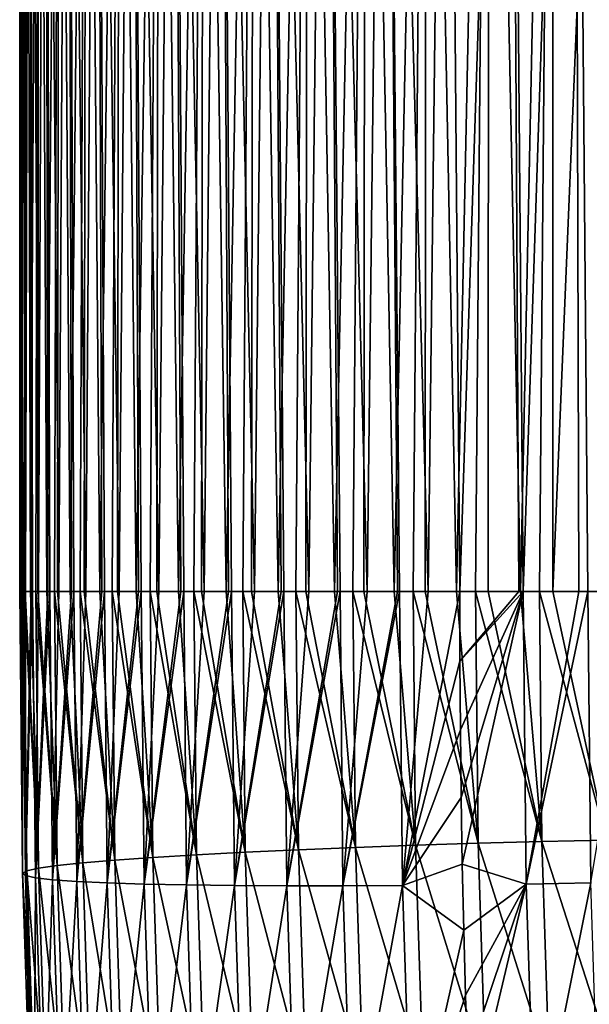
# Model space of a CAD drawing. Header units: millimetres. Extents: x -99 to 221, y -61 to 39.
# Tile 115 of 256: x 2.5 to 5.47, y -42.04 to -36.91. Entities that reach past the tile are written whole.
import ezdxf

# ---------------------------------------------------------------- set-up
doc = ezdxf.new("R2010")
doc.units = ezdxf.units.MM
doc.header["$LTSCALE"] = 33.374815
for name, color, linetype in [('61', 7, 'CONTINUOUS'), ('62', 7, 'CONTINUOUS'), ('65', 7, 'CONTINUOUS'), ('66', 7, 'CONTINUOUS')]:
    doc.layers.add(name, color=color, linetype=linetype)

msp = doc.modelspace()

# ---------------------------------------------------------------- linework, layer by layer
at = {"layer": '61', "linetype": 'Continuous'}
for points in [[(5.2757, -31.7857, -2.9916), (5.6121, -31.7857, -2.9979), (5.2757, -39.8857, -2.9916), (5.2757, -31.7857, -2.9916)], [(5.2757, -39.8857, -2.9916), (5.6121, -31.7857, -2.9979), (5.5422, -39.8857, -2.9997), (5.2757, -39.8857, -2.9916)]]:
    msp.add_3dface(points, dxfattribs=at)
at = {"layer": '62', "linetype": 'Continuous'}
for points in [[(2.501, -39.8857, -0.0759), (2.5002, -39.8857, -0.0374), (2.5021, -31.7857, -0.1121), (2.501, -39.8857, -0.0759)], [(2.5002, -39.8857, -0.0374), (2.5015, -39.8857, 0.0938), (2.5021, -31.7857, -0.1121), (2.5002, -39.8857, -0.0374)], [(2.51, -39.8857, -0.2453), (2.501, -39.8857, -0.0759), (2.5021, -31.7857, -0.1121), (2.51, -39.8857, -0.2453)], [(2.5021, -31.7857, -0.1121), (2.5015, -39.8857, 0.0938), (2.5084, -31.7857, 0.2243), (2.5021, -31.7857, -0.1121)], [(2.5015, -39.8857, 0.0938), (2.5116, -39.8857, 0.2631), (2.5084, -31.7857, 0.2243), (2.5015, -39.8857, 0.0938)], [(2.5335, -31.7857, -0.4471), (2.51, -39.8857, -0.2453), (2.5021, -31.7857, -0.1121), (2.5335, -31.7857, -0.4471)], [(2.5084, -31.7857, 0.2243), (2.5312, -39.8857, 0.4317), (2.5523, -31.7857, 0.5578), (2.5084, -31.7857, 0.2243)], [(2.5149, -39.8857, 0.299), (2.5312, -39.8857, 0.4317), (2.5084, -31.7857, 0.2243), (2.5149, -39.8857, 0.299)], [(2.5116, -39.8857, 0.2631), (2.5149, -39.8857, 0.299), (2.5084, -31.7857, 0.2243), (2.5116, -39.8857, 0.2631)], [(2.5233, -39.8857, -0.3734), (2.51, -39.8857, -0.2453), (2.5335, -31.7857, -0.4471), (2.5233, -39.8857, -0.3734)], [(2.5287, -39.8857, -0.4139), (2.5233, -39.8857, -0.3734), (2.5335, -31.7857, -0.4471), (2.5287, -39.8857, -0.4139)], [(2.5569, -39.8857, -0.5813), (2.5287, -39.8857, -0.4139), (2.5335, -31.7857, -0.4471), (2.5569, -39.8857, -0.5813)], [(2.5312, -39.8857, 0.4317), (2.5604, -39.8857, 0.5988), (2.5523, -31.7857, 0.5578), (2.5312, -39.8857, 0.4317)], [(2.6022, -31.7857, -0.7764), (2.5569, -39.8857, -0.5813), (2.5335, -31.7857, -0.4471), (2.6022, -31.7857, -0.7764)], [(2.5604, -39.8857, 0.5988), (2.5672, -39.8857, 0.6316), (2.5523, -31.7857, 0.5578), (2.5604, -39.8857, 0.5988)], [(2.5523, -31.7857, 0.5578), (2.5989, -39.8857, 0.7641), (2.6333, -31.7857, 0.8843), (2.5523, -31.7857, 0.5578)], [(2.5672, -39.8857, 0.6316), (2.5989, -39.8857, 0.7641), (2.5523, -31.7857, 0.5578), (2.5672, -39.8857, 0.6316)], [(2.5839, -39.8857, -0.7047), (2.5569, -39.8857, -0.5813), (2.6022, -31.7857, -0.7764), (2.5839, -39.8857, -0.7047)], [(2.5944, -39.8857, -0.7467), (2.5839, -39.8857, -0.7047), (2.6022, -31.7857, -0.7764), (2.5944, -39.8857, -0.7467)], [(2.6413, -39.8857, -0.9098), (2.5944, -39.8857, -0.7467), (2.6022, -31.7857, -0.7764), (2.6413, -39.8857, -0.9098)], [(2.5989, -39.8857, 0.7641), (2.6468, -39.8857, 0.9269), (2.6333, -31.7857, 0.8843), (2.5989, -39.8857, 0.7641)], [(2.7074, -31.7857, -1.096), (2.6413, -39.8857, -0.9098), (2.6022, -31.7857, -0.7764), (2.7074, -31.7857, -1.096)], [(2.6468, -39.8857, 0.9269), (2.6565, -39.8857, 0.9564), (2.6333, -31.7857, 0.8843), (2.6468, -39.8857, 0.9269)], [(2.6333, -31.7857, 0.8843), (2.7037, -39.8857, 1.0866), (2.7503, -31.7857, 1.1997), (2.6333, -31.7857, 0.8843)], [(2.6565, -39.8857, 0.9564), (2.7037, -39.8857, 1.0866), (2.6333, -31.7857, 0.8843), (2.6565, -39.8857, 0.9564)], [(2.6813, -39.8857, -1.0271), (2.6413, -39.8857, -0.9098), (2.7074, -31.7857, -1.096), (2.6813, -39.8857, -1.0271)], [(2.6973, -39.8857, -1.07), (2.6813, -39.8857, -1.0271), (2.7074, -31.7857, -1.096), (2.6973, -39.8857, -1.07)], [(2.7623, -39.8857, -1.2267), (2.6973, -39.8857, -1.07), (2.7074, -31.7857, -1.096), (2.7623, -39.8857, -1.2267)], [(2.7037, -39.8857, 1.0866), (2.7696, -39.8857, 1.243), (2.7503, -31.7857, 1.1997), (2.7037, -39.8857, 1.0866)], [(2.8476, -31.7857, -1.4017), (2.7623, -39.8857, -1.2267), (2.7074, -31.7857, -1.096), (2.8476, -31.7857, -1.4017)], [(2.7696, -39.8857, 1.243), (2.7816, -39.8857, 1.269), (2.7503, -31.7857, 1.1997), (2.7696, -39.8857, 1.243)], [(2.7503, -31.7857, 1.1997), (2.8443, -39.8857, 1.3954), (2.902, -31.7857, 1.5001), (2.7503, -31.7857, 1.1997)], [(2.7816, -39.8857, 1.269), (2.8443, -39.8857, 1.3954), (2.7503, -31.7857, 1.1997), (2.7816, -39.8857, 1.269)], [(2.8142, -39.8857, -1.3365), (2.7623, -39.8857, -1.2267), (2.8476, -31.7857, -1.4017), (2.8142, -39.8857, -1.3365)], [(2.836, -39.8857, -1.3795), (2.8142, -39.8857, -1.3365), (2.8476, -31.7857, -1.4017), (2.836, -39.8857, -1.3795)], [(2.9182, -39.8857, -1.5279), (2.836, -39.8857, -1.3795), (2.8476, -31.7857, -1.4017), (2.9182, -39.8857, -1.5279)], [(2.8443, -39.8857, 1.3954), (2.9274, -39.8857, 1.5433), (2.902, -31.7857, 1.5001), (2.8443, -39.8857, 1.3954)], [(3.0212, -31.7857, -1.6899), (2.9182, -39.8857, -1.5279), (2.8476, -31.7857, -1.4017), (3.0212, -31.7857, -1.6899)], [(2.941, -39.8857, 1.5657), (3.0188, -39.8857, 1.6863), (2.902, -31.7857, 1.5001), (2.941, -39.8857, 1.5657)], [(2.9274, -39.8857, 1.5433), (2.941, -39.8857, 1.5657), (2.902, -31.7857, 1.5001), (2.9274, -39.8857, 1.5433)], [(2.902, -31.7857, 1.5001), (3.0188, -39.8857, 1.6863), (3.0862, -31.7857, 1.7815), (2.902, -31.7857, 1.5001)], [(2.9809, -39.8857, -1.6291), (2.9182, -39.8857, -1.5279), (3.0212, -31.7857, -1.6899), (2.9809, -39.8857, -1.6291)], [(3.0087, -39.8857, -1.6714), (2.9809, -39.8857, -1.6291), (3.0212, -31.7857, -1.6899), (3.0087, -39.8857, -1.6714)], [(3.1072, -39.8857, -1.8096), (3.0087, -39.8857, -1.6714), (3.0212, -31.7857, -1.6899), (3.1072, -39.8857, -1.8096)], [(3.0188, -39.8857, 1.6863), (3.118, -39.8857, 1.8238), (3.0862, -31.7857, 1.7815), (3.0188, -39.8857, 1.6863)], [(3.226, -31.7857, -1.9568), (3.1072, -39.8857, -1.8096), (3.0212, -31.7857, -1.6899), (3.226, -31.7857, -1.9568)], [(3.1326, -39.8857, 1.8426), (3.225, -39.8857, 1.9556), (3.0862, -31.7857, 1.7815), (3.1326, -39.8857, 1.8426)], [(3.0862, -31.7857, 1.7815), (3.225, -39.8857, 1.9556), (3.3009, -31.7857, 2.0406), (3.0862, -31.7857, 1.7815)], [(3.118, -39.8857, 1.8238), (3.1326, -39.8857, 1.8426), (3.0862, -31.7857, 1.7815), (3.118, -39.8857, 1.8238)], [(3.1793, -39.8857, -1.9012), (3.1072, -39.8857, -1.8096), (3.226, -31.7857, -1.9568), (3.1793, -39.8857, -1.9012)], [(3.2133, -39.8857, -1.9419), (3.1793, -39.8857, -1.9012), (3.226, -31.7857, -1.9568), (3.2133, -39.8857, -1.9419)], [(3.3268, -39.8857, -2.0682), (3.2133, -39.8857, -1.9419), (3.226, -31.7857, -1.9568), (3.3268, -39.8857, -2.0682)], [(3.225, -39.8857, 1.9556), (3.3392, -39.8857, 2.0811), (3.3009, -31.7857, 2.0406), (3.225, -39.8857, 1.9556)], [(3.4594, -31.7857, -2.1991), (3.3268, -39.8857, -2.0682), (3.226, -31.7857, -1.9568), (3.4594, -31.7857, -2.1991)], [(3.3392, -39.8857, 2.0811), (3.354, -39.8857, 2.0964), (3.3009, -31.7857, 2.0406), (3.3392, -39.8857, 2.0811)], [(3.3009, -31.7857, 2.0406), (3.4603, -39.8857, 2.1999), (3.5432, -31.7857, 2.274), (3.3009, -31.7857, 2.0406)], [(3.354, -39.8857, 2.0964), (3.4603, -39.8857, 2.1999), (3.3009, -31.7857, 2.0406), (3.354, -39.8857, 2.0964)], [(3.407, -39.8857, -2.1493), (3.3268, -39.8857, -2.0682), (3.4594, -31.7857, -2.1991), (3.407, -39.8857, -2.1493)], [(3.4472, -39.8857, -2.1877), (3.407, -39.8857, -2.1493), (3.4594, -31.7857, -2.1991), (3.4472, -39.8857, -2.1877)], [(3.5742, -39.8857, -2.3002), (3.4472, -39.8857, -2.1877), (3.4594, -31.7857, -2.1991), (3.5742, -39.8857, -2.3002)], [(3.7185, -31.7857, -2.4138), (3.5742, -39.8857, -2.3002), (3.4594, -31.7857, -2.1991), (3.7185, -31.7857, -2.4138)], [(3.4603, -39.8857, 2.1999), (3.5879, -39.8857, 2.3117), (3.5432, -31.7857, 2.274), (3.4603, -39.8857, 2.1999)], [(3.6025, -39.8857, 2.3237), (3.7217, -39.8857, 2.4161), (3.5432, -31.7857, 2.274), (3.6025, -39.8857, 2.3237)], [(3.5879, -39.8857, 2.3117), (3.6025, -39.8857, 2.3237), (3.5432, -31.7857, 2.274), (3.5879, -39.8857, 2.3117)], [(3.5432, -31.7857, 2.274), (3.7217, -39.8857, 2.4161), (3.8101, -31.7857, 2.4788), (3.5432, -31.7857, 2.274)], [(3.6611, -39.8857, -2.3703), (3.5742, -39.8857, -2.3002), (3.7185, -31.7857, -2.4138), (3.6611, -39.8857, -2.3703)], [(3.7073, -39.8857, -2.4054), (3.6611, -39.8857, -2.3703), (3.7185, -31.7857, -2.4138), (3.7073, -39.8857, -2.4054)], [(3.8461, -39.8857, -2.5029), (3.7073, -39.8857, -2.4054), (3.7185, -31.7857, -2.4138), (3.8461, -39.8857, -2.5029)], [(3.9999, -31.7857, -2.598), (3.8461, -39.8857, -2.5029), (3.7185, -31.7857, -2.4138), (3.9999, -31.7857, -2.598)], [(3.7217, -39.8857, 2.4161), (3.8611, -39.8857, 2.5128), (3.8101, -31.7857, 2.4788), (3.7217, -39.8857, 2.4161)], [(3.8611, -39.8857, 2.5128), (3.8749, -39.8857, 2.5217), (3.8101, -31.7857, 2.4788), (3.8611, -39.8857, 2.5128)], [(3.8101, -31.7857, 2.4788), (4.0058, -39.8857, 2.6014), (4.0983, -31.7857, 2.6524), (3.8101, -31.7857, 2.4788)], [(3.8749, -39.8857, 2.5217), (4.0058, -39.8857, 2.6014), (3.8101, -31.7857, 2.4788), (3.8749, -39.8857, 2.5217)], [(3.9383, -39.8857, -2.5615), (3.8461, -39.8857, -2.5029), (3.9999, -31.7857, -2.598), (3.9383, -39.8857, -2.5615)], [(3.9903, -39.8857, -2.5924), (3.9383, -39.8857, -2.5615), (3.9999, -31.7857, -2.598), (3.9903, -39.8857, -2.5924)], [(4.1392, -39.8857, -2.6736), (3.9903, -39.8857, -2.5924), (3.9999, -31.7857, -2.598), (4.1392, -39.8857, -2.6736)], [(4.3003, -31.7857, -2.7497), (4.1392, -39.8857, -2.6736), (3.9999, -31.7857, -2.598), (4.3003, -31.7857, -2.7497)], [(4.0058, -39.8857, 2.6014), (4.1552, -39.8857, 2.6817), (4.0983, -31.7857, 2.6524), (4.0058, -39.8857, 2.6014)], [(4.1552, -39.8857, 2.6817), (4.1677, -39.8857, 2.6879), (4.0983, -31.7857, 2.6524), (4.1552, -39.8857, 2.6817)], [(4.0983, -31.7857, 2.6524), (4.309, -39.8857, 2.7535), (4.404, -31.7857, 2.7926), (4.0983, -31.7857, 2.6524)], [(4.1677, -39.8857, 2.6879), (4.309, -39.8857, 2.7535), (4.0983, -31.7857, 2.6524), (4.1677, -39.8857, 2.6879)], [(4.2352, -39.8857, -2.7204), (4.1392, -39.8857, -2.6736), (4.3003, -31.7857, -2.7497), (4.2352, -39.8857, -2.7204)], [(4.2926, -39.8857, -2.7463), (4.2352, -39.8857, -2.7204), (4.3003, -31.7857, -2.7497), (4.2926, -39.8857, -2.7463)], [(4.4498, -39.8857, -2.8102), (4.2926, -39.8857, -2.7463), (4.3003, -31.7857, -2.7497), (4.4498, -39.8857, -2.8102)], [(4.6157, -31.7857, -2.8667), (4.4498, -39.8857, -2.8102), (4.3003, -31.7857, -2.7497), (4.6157, -31.7857, -2.8667)], [(4.309, -39.8857, 2.7535), (4.4665, -39.8857, 2.8164), (4.404, -31.7857, 2.7926), (4.309, -39.8857, 2.7535)], [(4.4774, -39.8857, 2.8203), (4.6274, -39.8857, 2.8703), (4.404, -31.7857, 2.7926), (4.4774, -39.8857, 2.8203)], [(4.404, -31.7857, 2.7926), (4.6274, -39.8857, 2.8703), (4.7236, -31.7857, 2.8978), (4.404, -31.7857, 2.7926)], [(4.4665, -39.8857, 2.8164), (4.4774, -39.8857, 2.8203), (4.404, -31.7857, 2.7926), (4.4665, -39.8857, 2.8164)], [(4.5481, -39.8857, -2.845), (4.4498, -39.8857, -2.8102), (4.6157, -31.7857, -2.8667), (4.5481, -39.8857, -2.845)], [(4.6103, -39.8857, -2.865), (4.5481, -39.8857, -2.845), (4.6157, -31.7857, -2.8667), (4.6103, -39.8857, -2.865)], [(4.7737, -39.8857, -2.9108), (4.6103, -39.8857, -2.865), (4.6157, -31.7857, -2.8667), (4.7737, -39.8857, -2.9108)], [(4.9422, -31.7857, -2.9477), (4.7737, -39.8857, -2.9108), (4.6157, -31.7857, -2.8667), (4.9422, -31.7857, -2.9477)], [(4.6274, -39.8857, 2.8703), (4.7911, -39.8857, 2.915), (4.7236, -31.7857, 2.8978), (4.6274, -39.8857, 2.8703)], [(4.7236, -31.7857, 2.8978), (4.7911, -39.8857, 2.915), (5.0529, -31.7857, 2.9665), (4.7236, -31.7857, 2.8978)], [(4.873, -39.8857, -2.9337), (4.7737, -39.8857, -2.9108), (4.9422, -31.7857, -2.9477), (4.873, -39.8857, -2.9337)], [(4.7911, -39.8857, 2.915), (5.0989, -39.8857, 2.9731), (5.0529, -31.7857, 2.9665), (4.7911, -39.8857, 2.915)], [(4.9394, -39.8857, -2.9472), (4.873, -39.8857, -2.9337), (4.9422, -31.7857, -2.9477), (4.9394, -39.8857, -2.9472)], [(5.1069, -39.8857, -2.9741), (4.9394, -39.8857, -2.9472), (4.9422, -31.7857, -2.9477), (5.1069, -39.8857, -2.9741)], [(5.2757, -31.7857, -2.9916), (5.1069, -39.8857, -2.9741), (4.9422, -31.7857, -2.9477), (5.2757, -31.7857, -2.9916)], [(5.0989, -39.8857, 2.9731), (5.1219, -39.8857, 2.9761), (5.0529, -31.7857, 2.9665), (5.0989, -39.8857, 2.9731)], [(5.0529, -31.7857, 2.9665), (5.1219, -39.8857, 2.9761), (5.3879, -31.7857, 2.9979), (5.0529, -31.7857, 2.9665)], [(5.1069, -39.8857, -2.9741), (5.2757, -31.7857, -2.9916), (5.2057, -39.8857, -2.9855), (5.1069, -39.8857, -2.9741)], [(5.1219, -39.8857, 2.9761), (5.4111, -39.8857, 2.9987), (5.3879, -31.7857, 2.9979), (5.1219, -39.8857, 2.9761)], [(5.2757, -31.7857, -2.9916), (5.2757, -39.8857, -2.9916), (5.2057, -39.8857, -2.9855), (5.2757, -31.7857, -2.9916)], [(5.4111, -39.8857, 2.9987), (5.4578, -39.8857, 2.9997), (5.3879, -31.7857, 2.9979), (5.4111, -39.8857, 2.9987)], [(5.7243, -39.8857, 2.9916), (5.7243, -31.7857, 2.9916), (5.3879, -31.7857, 2.9979), (5.7243, -39.8857, 2.9916)], [(5.4578, -39.8857, 2.9997), (5.7243, -39.8857, 2.9916), (5.3879, -31.7857, 2.9979), (5.4578, -39.8857, 2.9997)]]:
    msp.add_3dface(points, dxfattribs=at)
at = {"layer": '65', "linetype": 'Continuous'}
for points in [[(5.0989, -39.8857, 2.9731), (4.7911, -39.8857, 2.915), (4.7919, -40.2485, 2.9136), (5.0989, -39.8857, 2.9731)], [(5.1219, -39.8857, 2.9761), (5.0989, -39.8857, 2.9731), (4.7919, -40.2485, 2.9136), (5.1219, -39.8857, 2.9761)], [(4.7944, -40.6064, 2.9092), (5.1219, -39.8857, 2.9761), (4.7919, -40.2485, 2.9136), (4.7944, -40.6064, 2.9092)], [(4.7985, -40.9592, 2.9019), (5.1219, -39.8857, 2.9761), (4.7944, -40.6064, 2.9092), (4.7985, -40.9592, 2.9019)], [(4.8043, -41.3072, 2.8916), (5.1219, -39.8857, 2.9761), (4.7985, -40.9592, 2.9019), (4.8043, -41.3072, 2.8916)], [(5.1219, -39.8857, 2.9761), (4.8043, -41.3072, 2.8916), (5.1372, -41.4108, 2.9489), (5.1219, -39.8857, 2.9761)], [(5.4111, -39.8857, 2.9987), (5.1219, -39.8857, 2.9761), (5.1372, -41.4108, 2.9489), (5.4111, -39.8857, 2.9987)], [(5.4578, -39.8857, 2.9997), (5.4111, -39.8857, 2.9987), (5.1372, -41.4108, 2.9489), (5.4578, -39.8857, 2.9997)], [(5.4731, -41.4046, 2.9726), (5.4578, -39.8857, 2.9997), (5.1372, -41.4108, 2.9489), (5.4731, -41.4046, 2.9726)], [(5.7243, -39.8857, 2.9916), (5.4578, -39.8857, 2.9997), (5.4731, -41.4046, 2.9726), (5.7243, -39.8857, 2.9916)], [(4.8043, -41.3072, 2.8916), (4.8117, -41.6504, 2.8783), (5.1372, -41.4108, 2.9489), (4.8043, -41.3072, 2.8916)], [(5.4731, -41.4046, 2.9726), (5.1372, -41.4108, 2.9489), (5.1838, -42.8455, 2.8665), (5.4731, -41.4046, 2.9726)], [(5.5194, -42.8323, 2.8907), (5.4731, -41.4046, 2.9726), (5.1838, -42.8455, 2.8665), (5.5194, -42.8323, 2.8907)], [(4.8117, -41.6504, 2.8783), (4.8209, -41.9888, 2.8621), (5.1372, -41.4108, 2.9489), (4.8117, -41.6504, 2.8783)], [(4.8209, -41.9888, 2.8621), (4.8318, -42.3224, 2.8428), (5.1372, -41.4108, 2.9489), (4.8209, -41.9888, 2.8621)], [(4.8318, -42.3224, 2.8428), (4.8444, -42.6514, 2.8206), (5.1372, -41.4108, 2.9489), (4.8318, -42.3224, 2.8428)], [(5.1372, -41.4108, 2.9489), (4.8444, -42.6514, 2.8206), (5.1838, -42.8455, 2.8665), (5.1372, -41.4108, 2.9489)]]:
    msp.add_3dface(points, dxfattribs=at)
at = {"layer": '66', "linetype": 'Continuous'}
for points in [[(2.515, -41.3544, -0.0637), (2.5002, -39.8857, -0.0374), (2.538, -41.3415, -0.3994), (2.515, -41.3544, -0.0637)], [(2.5002, -39.8857, -0.0374), (2.501, -39.8857, -0.0759), (2.538, -41.3415, -0.3994), (2.5002, -39.8857, -0.0374)], [(2.5015, -39.8857, 0.0938), (2.5002, -39.8857, -0.0374), (2.515, -41.3544, -0.0637), (2.5015, -39.8857, 0.0938)], [(2.501, -39.8857, -0.0759), (2.51, -39.8857, -0.2453), (2.538, -41.3415, -0.3994), (2.501, -39.8857, -0.0759)], [(2.5116, -39.8857, 0.2631), (2.5015, -39.8857, 0.0938), (2.515, -41.3544, -0.0637), (2.5116, -39.8857, 0.2631)], [(2.51, -39.8857, -0.2453), (2.5233, -39.8857, -0.3734), (2.538, -41.3415, -0.3994), (2.51, -39.8857, -0.2453)], [(2.5149, -39.8857, 0.299), (2.5116, -39.8857, 0.2631), (2.515, -41.3544, -0.0637), (2.5149, -39.8857, 0.299)], [(2.5312, -39.8857, 0.4317), (2.5149, -39.8857, 0.299), (2.5298, -41.3665, 0.2725), (2.5312, -39.8857, 0.4317)], [(2.5298, -41.3665, 0.2725), (2.5149, -39.8857, 0.299), (2.515, -41.3544, -0.0637), (2.5298, -41.3665, 0.2725)], [(2.538, -41.3415, -0.3994), (2.5233, -39.8857, -0.3734), (2.5985, -41.328, -0.7304), (2.538, -41.3415, -0.3994)], [(2.5233, -39.8857, -0.3734), (2.5287, -39.8857, -0.4139), (2.5985, -41.328, -0.7304), (2.5233, -39.8857, -0.3734)], [(2.5287, -39.8857, -0.4139), (2.5569, -39.8857, -0.5813), (2.5985, -41.328, -0.7304), (2.5287, -39.8857, -0.4139)], [(2.5604, -39.8857, 0.5988), (2.5312, -39.8857, 0.4317), (2.5298, -41.3665, 0.2725), (2.5604, -39.8857, 0.5988)], [(2.5823, -41.3776, 0.605), (2.5672, -39.8857, 0.6316), (2.5298, -41.3665, 0.2725), (2.5823, -41.3776, 0.605)], [(2.5672, -39.8857, 0.6316), (2.5604, -39.8857, 0.5988), (2.5298, -41.3665, 0.2725), (2.5672, -39.8857, 0.6316)], [(2.5569, -39.8857, -0.5813), (2.5839, -39.8857, -0.7047), (2.5985, -41.328, -0.7304), (2.5569, -39.8857, -0.5813)], [(2.5989, -39.8857, 0.7641), (2.5672, -39.8857, 0.6316), (2.5823, -41.3776, 0.605), (2.5989, -39.8857, 0.7641)], [(2.6468, -39.8857, 0.9269), (2.5989, -39.8857, 0.7641), (2.5823, -41.3776, 0.605), (2.6468, -39.8857, 0.9269)], [(2.6716, -41.3877, 0.9295), (2.6565, -39.8857, 0.9564), (2.5823, -41.3776, 0.605), (2.6716, -41.3877, 0.9295)], [(2.6565, -39.8857, 0.9564), (2.6468, -39.8857, 0.9269), (2.5823, -41.3776, 0.605), (2.6565, -39.8857, 0.9564)], [(2.5985, -41.328, -0.7304), (2.5839, -39.8857, -0.7047), (2.6957, -41.3141, -1.0525), (2.5985, -41.328, -0.7304)], [(2.5839, -39.8857, -0.7047), (2.5944, -39.8857, -0.7467), (2.6957, -41.3141, -1.0525), (2.5839, -39.8857, -0.7047)], [(2.5944, -39.8857, -0.7467), (2.6413, -39.8857, -0.9098), (2.6957, -41.3141, -1.0525), (2.5944, -39.8857, -0.7467)], [(2.6413, -39.8857, -0.9098), (2.6813, -39.8857, -1.0271), (2.6957, -41.3141, -1.0525), (2.6413, -39.8857, -0.9098)], [(2.7037, -39.8857, 1.0866), (2.6565, -39.8857, 0.9564), (2.6716, -41.3877, 0.9295), (2.7037, -39.8857, 1.0866)], [(2.7696, -39.8857, 1.243), (2.7037, -39.8857, 1.0866), (2.6716, -41.3877, 0.9295), (2.7696, -39.8857, 1.243)], [(2.7968, -41.3967, 1.242), (2.7816, -39.8857, 1.269), (2.6716, -41.3877, 0.9295), (2.7968, -41.3967, 1.242)], [(2.7816, -39.8857, 1.269), (2.7696, -39.8857, 1.243), (2.6716, -41.3877, 0.9295), (2.7816, -39.8857, 1.269)], [(2.6957, -41.3141, -1.0525), (2.6813, -39.8857, -1.0271), (2.8284, -41.2999, -1.3617), (2.6957, -41.3141, -1.0525)], [(2.6813, -39.8857, -1.0271), (2.6973, -39.8857, -1.07), (2.8284, -41.2999, -1.3617), (2.6813, -39.8857, -1.0271)], [(2.6973, -39.8857, -1.07), (2.7623, -39.8857, -1.2267), (2.8284, -41.2999, -1.3617), (2.6973, -39.8857, -1.07)], [(2.7623, -39.8857, -1.2267), (2.8142, -39.8857, -1.3365), (2.8284, -41.2999, -1.3617), (2.7623, -39.8857, -1.2267)], [(2.8443, -39.8857, 1.3954), (2.7816, -39.8857, 1.269), (2.7968, -41.3967, 1.242), (2.8443, -39.8857, 1.3954)], [(2.9274, -39.8857, 1.5433), (2.8443, -39.8857, 1.3954), (2.7968, -41.3967, 1.242), (2.9274, -39.8857, 1.5433)], [(2.9563, -41.4043, 1.5386), (2.941, -39.8857, 1.5657), (2.7968, -41.3967, 1.242), (2.9563, -41.4043, 1.5386)], [(2.941, -39.8857, 1.5657), (2.9274, -39.8857, 1.5433), (2.7968, -41.3967, 1.242), (2.941, -39.8857, 1.5657)], [(2.8142, -39.8857, -1.3365), (2.836, -39.8857, -1.3795), (2.995, -41.2857, -1.6541), (2.8142, -39.8857, -1.3365)], [(2.8284, -41.2999, -1.3617), (2.8142, -39.8857, -1.3365), (2.995, -41.2857, -1.6541), (2.8284, -41.2999, -1.3617)], [(2.836, -39.8857, -1.3795), (2.9182, -39.8857, -1.5279), (2.995, -41.2857, -1.6541), (2.836, -39.8857, -1.3795)], [(2.9182, -39.8857, -1.5279), (2.9809, -39.8857, -1.6291), (2.995, -41.2857, -1.6541), (2.9182, -39.8857, -1.5279)], [(3.0188, -39.8857, 1.6863), (2.941, -39.8857, 1.5657), (2.9563, -41.4043, 1.5386), (3.0188, -39.8857, 1.6863)], [(3.118, -39.8857, 1.8238), (3.0188, -39.8857, 1.6863), (2.9563, -41.4043, 1.5386), (3.118, -39.8857, 1.8238)], [(3.1479, -41.4105, 1.8154), (3.1326, -39.8857, 1.8426), (2.9563, -41.4043, 1.5386), (3.1479, -41.4105, 1.8154)], [(3.1326, -39.8857, 1.8426), (3.118, -39.8857, 1.8238), (2.9563, -41.4043, 1.5386), (3.1326, -39.8857, 1.8426)], [(2.995, -41.2857, -1.6541), (2.9809, -39.8857, -1.6291), (3.1933, -41.2715, -1.9259), (2.995, -41.2857, -1.6541)], [(2.9809, -39.8857, -1.6291), (3.0087, -39.8857, -1.6714), (3.1933, -41.2715, -1.9259), (2.9809, -39.8857, -1.6291)], [(3.0087, -39.8857, -1.6714), (3.1072, -39.8857, -1.8096), (3.1933, -41.2715, -1.9259), (3.0087, -39.8857, -1.6714)], [(3.1072, -39.8857, -1.8096), (3.1793, -39.8857, -1.9012), (3.1933, -41.2715, -1.9259), (3.1072, -39.8857, -1.8096)], [(3.225, -39.8857, 1.9556), (3.1326, -39.8857, 1.8426), (3.1479, -41.4105, 1.8154), (3.225, -39.8857, 1.9556)], [(3.354, -39.8857, 2.0964), (3.3392, -39.8857, 2.0811), (3.1479, -41.4105, 1.8154), (3.354, -39.8857, 2.0964)], [(3.3392, -39.8857, 2.0811), (3.225, -39.8857, 1.9556), (3.1479, -41.4105, 1.8154), (3.3392, -39.8857, 2.0811)], [(3.3694, -41.4152, 2.069), (3.354, -39.8857, 2.0964), (3.1479, -41.4105, 1.8154), (3.3694, -41.4152, 2.069)], [(3.1933, -41.2715, -1.9259), (3.1793, -39.8857, -1.9012), (3.4208, -41.2576, -2.1737), (3.1933, -41.2715, -1.9259)], [(3.1793, -39.8857, -1.9012), (3.2133, -39.8857, -1.9419), (3.4208, -41.2576, -2.1737), (3.1793, -39.8857, -1.9012)], [(3.2133, -39.8857, -1.9419), (3.3268, -39.8857, -2.0682), (3.4208, -41.2576, -2.1737), (3.2133, -39.8857, -1.9419)], [(3.3268, -39.8857, -2.0682), (3.407, -39.8857, -2.1493), (3.4208, -41.2576, -2.1737), (3.3268, -39.8857, -2.0682)], [(3.4603, -39.8857, 2.1999), (3.354, -39.8857, 2.0964), (3.3694, -41.4152, 2.069), (3.4603, -39.8857, 2.1999)], [(3.5879, -39.8857, 2.3117), (3.4603, -39.8857, 2.1999), (3.3694, -41.4152, 2.069), (3.5879, -39.8857, 2.3117)], [(3.6179, -41.4184, 2.2963), (3.6025, -39.8857, 2.3237), (3.3694, -41.4152, 2.069), (3.6179, -41.4184, 2.2963)], [(3.6025, -39.8857, 2.3237), (3.5879, -39.8857, 2.3117), (3.3694, -41.4152, 2.069), (3.6025, -39.8857, 2.3237)], [(3.407, -39.8857, -2.1493), (3.4472, -39.8857, -2.1877), (3.6748, -41.2442, -2.3945), (3.407, -39.8857, -2.1493)], [(3.4208, -41.2576, -2.1737), (3.407, -39.8857, -2.1493), (3.6748, -41.2442, -2.3945), (3.4208, -41.2576, -2.1737)], [(3.4472, -39.8857, -2.1877), (3.5742, -39.8857, -2.3002), (3.6748, -41.2442, -2.3945), (3.4472, -39.8857, -2.1877)], [(3.5742, -39.8857, -2.3002), (3.6611, -39.8857, -2.3703), (3.6748, -41.2442, -2.3945), (3.5742, -39.8857, -2.3002)], [(3.7217, -39.8857, 2.4161), (3.6025, -39.8857, 2.3237), (3.6179, -41.4184, 2.2963), (3.7217, -39.8857, 2.4161)], [(3.8611, -39.8857, 2.5128), (3.7217, -39.8857, 2.4161), (3.6179, -41.4184, 2.2963), (3.8611, -39.8857, 2.5128)], [(3.8903, -41.42, 2.4943), (3.8749, -39.8857, 2.5217), (3.6179, -41.4184, 2.2963), (3.8903, -41.42, 2.4943)], [(3.8749, -39.8857, 2.5217), (3.8611, -39.8857, 2.5128), (3.6179, -41.4184, 2.2963), (3.8749, -39.8857, 2.5217)], [(3.6748, -41.2442, -2.3945), (3.6611, -39.8857, -2.3703), (3.9519, -41.2313, -2.5854), (3.6748, -41.2442, -2.3945)], [(3.6611, -39.8857, -2.3703), (3.7073, -39.8857, -2.4054), (3.9519, -41.2313, -2.5854), (3.6611, -39.8857, -2.3703)], [(3.7073, -39.8857, -2.4054), (3.8461, -39.8857, -2.5029), (3.9519, -41.2313, -2.5854), (3.7073, -39.8857, -2.4054)], [(3.8461, -39.8857, -2.5029), (3.9383, -39.8857, -2.5615), (3.9519, -41.2313, -2.5854), (3.8461, -39.8857, -2.5029)], [(4.0058, -39.8857, 2.6014), (3.8749, -39.8857, 2.5217), (3.8903, -41.42, 2.4943), (4.0058, -39.8857, 2.6014)], [(4.1552, -39.8857, 2.6817), (4.0058, -39.8857, 2.6014), (3.8903, -41.42, 2.4943), (4.1552, -39.8857, 2.6817)], [(4.1831, -41.42, 2.6605), (4.1677, -39.8857, 2.6879), (3.8903, -41.42, 2.4943), (4.1831, -41.42, 2.6605)], [(4.1677, -39.8857, 2.6879), (4.1552, -39.8857, 2.6817), (3.8903, -41.42, 2.4943), (4.1677, -39.8857, 2.6879)], [(3.9519, -41.2313, -2.5854), (3.9383, -39.8857, -2.5615), (4.2487, -41.2193, -2.7441), (3.9519, -41.2313, -2.5854)], [(3.9383, -39.8857, -2.5615), (3.9903, -39.8857, -2.5924), (4.2487, -41.2193, -2.7441), (3.9383, -39.8857, -2.5615)], [(3.9903, -39.8857, -2.5924), (4.1392, -39.8857, -2.6736), (4.2487, -41.2193, -2.7441), (3.9903, -39.8857, -2.5924)], [(4.1392, -39.8857, -2.6736), (4.2352, -39.8857, -2.7204), (4.2487, -41.2193, -2.7441), (4.1392, -39.8857, -2.6736)], [(4.309, -39.8857, 2.7535), (4.1677, -39.8857, 2.6879), (4.1831, -41.42, 2.6605), (4.309, -39.8857, 2.7535)], [(4.4665, -39.8857, 2.8164), (4.309, -39.8857, 2.7535), (4.1831, -41.42, 2.6605), (4.4665, -39.8857, 2.8164)], [(4.4928, -41.4185, 2.793), (4.4774, -39.8857, 2.8203), (4.1831, -41.42, 2.6605), (4.4928, -41.4185, 2.793)], [(4.4774, -39.8857, 2.8203), (4.4665, -39.8857, 2.8164), (4.1831, -41.42, 2.6605), (4.4774, -39.8857, 2.8203)], [(4.2352, -39.8857, -2.7204), (4.2926, -39.8857, -2.7463), (4.5614, -41.2082, -2.8685), (4.2352, -39.8857, -2.7204)], [(4.2487, -41.2193, -2.7441), (4.2352, -39.8857, -2.7204), (4.5614, -41.2082, -2.8685), (4.2487, -41.2193, -2.7441)], [(4.2926, -39.8857, -2.7463), (4.4498, -39.8857, -2.8102), (4.5614, -41.2082, -2.8685), (4.2926, -39.8857, -2.7463)], [(4.4498, -39.8857, -2.8102), (4.5481, -39.8857, -2.845), (4.5614, -41.2082, -2.8685), (4.4498, -39.8857, -2.8102)], [(4.6274, -39.8857, 2.8703), (4.4774, -39.8857, 2.8203), (4.4928, -41.4185, 2.793), (4.6274, -39.8857, 2.8703)], [(4.7911, -39.8857, 2.915), (4.6274, -39.8857, 2.8703), (4.4928, -41.4185, 2.793), (4.7911, -39.8857, 2.915)], [(4.7919, -40.2485, 2.9136), (4.7911, -39.8857, 2.915), (4.4928, -41.4185, 2.793), (4.7919, -40.2485, 2.9136)], [(4.5614, -41.2082, -2.8685), (4.5481, -39.8857, -2.845), (4.8862, -41.1981, -2.957), (4.5614, -41.2082, -2.8685)], [(4.5481, -39.8857, -2.845), (4.6103, -39.8857, -2.865), (4.8862, -41.1981, -2.957), (4.5481, -39.8857, -2.845)], [(4.6103, -39.8857, -2.865), (4.7737, -39.8857, -2.9108), (4.8862, -41.1981, -2.957), (4.6103, -39.8857, -2.865)], [(4.7737, -39.8857, -2.9108), (4.873, -39.8857, -2.9337), (4.8862, -41.1981, -2.957), (4.7737, -39.8857, -2.9108)], [(4.8862, -41.1981, -2.957), (4.873, -39.8857, -2.9337), (5.2188, -41.1893, -3.0087), (4.8862, -41.1981, -2.957)], [(4.873, -39.8857, -2.9337), (4.9394, -39.8857, -2.9472), (5.2188, -41.1893, -3.0087), (4.873, -39.8857, -2.9337)], [(4.9394, -39.8857, -2.9472), (5.1069, -39.8857, -2.9741), (5.2188, -41.1893, -3.0087), (4.9394, -39.8857, -2.9472)], [(5.1069, -39.8857, -2.9741), (5.2057, -39.8857, -2.9855), (5.2188, -41.1893, -3.0087), (5.1069, -39.8857, -2.9741)], [(5.2057, -39.8857, -2.9855), (5.2757, -39.8857, -2.9916), (5.5552, -41.1817, -3.0227), (5.2057, -39.8857, -2.9855)], [(5.2188, -41.1893, -3.0087), (5.2057, -39.8857, -2.9855), (5.5552, -41.1817, -3.0227), (5.2188, -41.1893, -3.0087)], [(5.2757, -39.8857, -2.9916), (5.5422, -39.8857, -2.9997), (5.5552, -41.1817, -3.0227), (5.2757, -39.8857, -2.9916)], [(4.7944, -40.6064, 2.9092), (4.7919, -40.2485, 2.9136), (4.4928, -41.4185, 2.793), (4.7944, -40.6064, 2.9092)], [(4.7985, -40.9592, 2.9019), (4.7944, -40.6064, 2.9092), (4.4928, -41.4185, 2.793), (4.7985, -40.9592, 2.9019)], [(4.8043, -41.3072, 2.8916), (4.7985, -40.9592, 2.9019), (4.4928, -41.4185, 2.793), (4.8043, -41.3072, 2.8916)], [(4.925, -42.3894, -3.0253), (4.5614, -41.2082, -2.8685), (4.8862, -41.1981, -2.957), (4.925, -42.3894, -3.0253)], [(5.2573, -42.3704, -3.0763), (4.8862, -41.1981, -2.957), (5.2188, -41.1893, -3.0087), (5.2573, -42.3704, -3.0763)], [(4.925, -42.3894, -3.0253), (4.8862, -41.1981, -2.957), (5.2573, -42.3704, -3.0763), (4.925, -42.3894, -3.0253)], [(5.5934, -42.3542, -3.0898), (5.2188, -41.1893, -3.0087), (5.5552, -41.1817, -3.0227), (5.5934, -42.3542, -3.0898)], [(5.2573, -42.3704, -3.0763), (5.2188, -41.1893, -3.0087), (5.5934, -42.3542, -3.0898), (5.2573, -42.3704, -3.0763)], [(3.7153, -42.4883, -2.4659), (3.4208, -41.2576, -2.1737), (3.6748, -41.2442, -2.3945), (3.7153, -42.4883, -2.4659)], [(3.9919, -42.4608, -2.6559), (3.6748, -41.2442, -2.3945), (3.9519, -41.2313, -2.5854), (3.9919, -42.4608, -2.6559)], [(3.7153, -42.4883, -2.4659), (3.6748, -41.2442, -2.3945), (3.9919, -42.4608, -2.6559), (3.7153, -42.4883, -2.4659)], [(4.2883, -42.4349, -2.8138), (3.9519, -41.2313, -2.5854), (4.2487, -41.2193, -2.7441), (4.2883, -42.4349, -2.8138)], [(3.9919, -42.4608, -2.6559), (3.9519, -41.2313, -2.5854), (4.2883, -42.4349, -2.8138), (3.9919, -42.4608, -2.6559)], [(4.6006, -42.411, -2.9374), (4.2487, -41.2193, -2.7441), (4.5614, -41.2082, -2.8685), (4.6006, -42.411, -2.9374)], [(4.2883, -42.4349, -2.8138), (4.2487, -41.2193, -2.7441), (4.6006, -42.411, -2.9374), (4.2883, -42.4349, -2.8138)], [(4.6006, -42.411, -2.9374), (4.5614, -41.2082, -2.8685), (4.925, -42.3894, -3.0253), (4.6006, -42.411, -2.9374)], [(2.871, -42.6081, -1.4369), (2.6957, -41.3141, -1.0525), (2.8284, -41.2999, -1.3617), (2.871, -42.6081, -1.4369)], [(3.037, -42.5774, -1.7282), (2.8284, -41.2999, -1.3617), (2.995, -41.2857, -1.6541), (3.037, -42.5774, -1.7282)], [(2.871, -42.6081, -1.4369), (2.8284, -41.2999, -1.3617), (3.037, -42.5774, -1.7282), (2.871, -42.6081, -1.4369)], [(3.2348, -42.547, -1.9991), (2.995, -41.2857, -1.6541), (3.1933, -41.2715, -1.9259), (3.2348, -42.547, -1.9991)], [(3.037, -42.5774, -1.7282), (2.995, -41.2857, -1.6541), (3.2348, -42.547, -1.9991), (3.037, -42.5774, -1.7282)], [(3.4619, -42.5172, -2.246), (3.1933, -41.2715, -1.9259), (3.4208, -41.2576, -2.1737), (3.4619, -42.5172, -2.246)], [(3.2348, -42.547, -1.9991), (3.1933, -41.2715, -1.9259), (3.4619, -42.5172, -2.246), (3.2348, -42.547, -1.9991)], [(3.4619, -42.5172, -2.246), (3.4208, -41.2576, -2.1737), (3.7153, -42.4883, -2.4659), (3.4619, -42.5172, -2.246)], [(2.5821, -42.6972, -0.4773), (2.515, -41.3544, -0.0637), (2.538, -41.3415, -0.3994), (2.5821, -42.6972, -0.4773)], [(2.6421, -42.6683, -0.8074), (2.538, -41.3415, -0.3994), (2.5985, -41.328, -0.7304), (2.6421, -42.6683, -0.8074)], [(2.5821, -42.6972, -0.4773), (2.538, -41.3415, -0.3994), (2.6421, -42.6683, -0.8074), (2.5821, -42.6972, -0.4773)], [(2.7388, -42.6385, -1.1286), (2.5985, -41.328, -0.7304), (2.6957, -41.3141, -1.0525), (2.7388, -42.6385, -1.1286)], [(2.6421, -42.6683, -0.8074), (2.5985, -41.328, -0.7304), (2.7388, -42.6385, -1.1286), (2.6421, -42.6683, -0.8074)], [(2.7388, -42.6385, -1.1286), (2.6957, -41.3141, -1.0525), (2.871, -42.6081, -1.4369), (2.7388, -42.6385, -1.1286)], [(4.8117, -41.6504, 2.8783), (4.8043, -41.3072, 2.8916), (4.4928, -41.4185, 2.793), (4.8117, -41.6504, 2.8783)], [(2.5596, -42.7248, -0.1425), (2.515, -41.3544, -0.0637), (2.5821, -42.6972, -0.4773), (2.5596, -42.7248, -0.1425)], [(2.5596, -42.7248, -0.1425), (2.5298, -41.3665, 0.2725), (2.515, -41.3544, -0.0637), (2.5596, -42.7248, -0.1425)], [(2.5749, -42.7508, 0.193), (2.5298, -41.3665, 0.2725), (2.5596, -42.7248, -0.1425), (2.5749, -42.7508, 0.193)], [(2.5749, -42.7508, 0.193), (2.5823, -41.3776, 0.605), (2.5298, -41.3665, 0.2725), (2.5749, -42.7508, 0.193)], [(2.6277, -42.7747, 0.5247), (2.5823, -41.3776, 0.605), (2.5749, -42.7508, 0.193), (2.6277, -42.7747, 0.5247)], [(2.6277, -42.7747, 0.5247), (2.6716, -41.3877, 0.9295), (2.5823, -41.3776, 0.605), (2.6277, -42.7747, 0.5247)], [(2.7174, -42.7964, 0.8485), (2.6716, -41.3877, 0.9295), (2.6277, -42.7747, 0.5247), (2.7174, -42.7964, 0.8485)], [(2.7174, -42.7964, 0.8485), (2.7968, -41.3967, 1.242), (2.6716, -41.3877, 0.9295), (2.7174, -42.7964, 0.8485)], [(2.8429, -42.8155, 1.1604), (2.7968, -41.3967, 1.242), (2.7174, -42.7964, 0.8485), (2.8429, -42.8155, 1.1604)], [(2.8429, -42.8155, 1.1604), (2.9563, -41.4043, 1.5386), (2.7968, -41.3967, 1.242), (2.8429, -42.8155, 1.1604)], [(3.0026, -42.8318, 1.4565), (2.9563, -41.4043, 1.5386), (2.8429, -42.8155, 1.1604), (3.0026, -42.8318, 1.4565)], [(3.0026, -42.8318, 1.4565), (3.1479, -41.4105, 1.8154), (2.9563, -41.4043, 1.5386), (3.0026, -42.8318, 1.4565)], [(3.1945, -42.8451, 1.7329), (3.1479, -41.4105, 1.8154), (3.0026, -42.8318, 1.4565), (3.1945, -42.8451, 1.7329)], [(3.1945, -42.8451, 1.7329), (3.3694, -41.4152, 2.069), (3.1479, -41.4105, 1.8154), (3.1945, -42.8451, 1.7329)], [(3.4161, -42.8552, 1.9863), (3.3694, -41.4152, 2.069), (3.1945, -42.8451, 1.7329), (3.4161, -42.8552, 1.9863)], [(3.4161, -42.8552, 1.9863), (3.6179, -41.4184, 2.2963), (3.3694, -41.4152, 2.069), (3.4161, -42.8552, 1.9863)], [(3.6647, -42.8621, 2.2133), (3.6179, -41.4184, 2.2963), (3.4161, -42.8552, 1.9863), (3.6647, -42.8621, 2.2133)], [(3.6647, -42.8621, 2.2133), (3.8903, -41.42, 2.4943), (3.6179, -41.4184, 2.2963), (3.6647, -42.8621, 2.2133)], [(3.9372, -42.8655, 2.4112), (3.8903, -41.42, 2.4943), (3.6647, -42.8621, 2.2133), (3.9372, -42.8655, 2.4112)], [(3.9372, -42.8655, 2.4112), (4.1831, -41.42, 2.6605), (3.8903, -41.42, 2.4943), (3.9372, -42.8655, 2.4112)], [(4.23, -42.8655, 2.5775), (4.1831, -41.42, 2.6605), (3.9372, -42.8655, 2.4112), (4.23, -42.8655, 2.5775)], [(4.23, -42.8655, 2.5775), (4.4928, -41.4185, 2.793), (4.1831, -41.42, 2.6605), (4.23, -42.8655, 2.5775)], [(4.5396, -42.8621, 2.71), (4.4928, -41.4185, 2.793), (4.23, -42.8655, 2.5775), (4.5396, -42.8621, 2.71)], [(4.5396, -42.8621, 2.71), (4.8117, -41.6504, 2.8783), (4.4928, -41.4185, 2.793), (4.5396, -42.8621, 2.71)], [(4.8209, -41.9888, 2.8621), (4.8117, -41.6504, 2.8783), (4.5396, -42.8621, 2.71), (4.8209, -41.9888, 2.8621)], [(4.8318, -42.3224, 2.8428), (4.8209, -41.9888, 2.8621), (4.5396, -42.8621, 2.71), (4.8318, -42.3224, 2.8428)]]:
    msp.add_3dface(points, dxfattribs=at)

doc.saveas('drawing.dxf')
